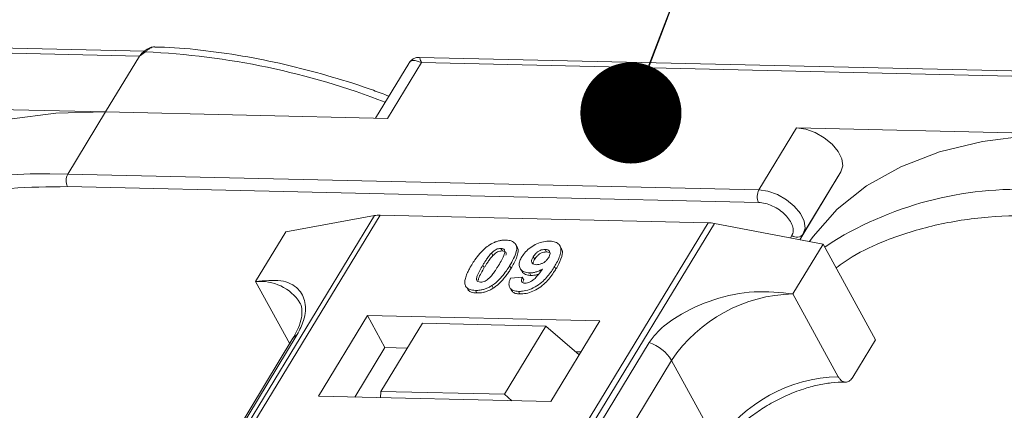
# Model space of a CAD drawing. Header units: millimetres. Extents: x 506 to 1981, y 649 to 1682.
# Tile 81 of 86: x 1728 to 1776, y 1475 to 1494. Entities that reach past the tile are written whole.
import ezdxf

# ---------------------------------------------------------------- set-up
doc = ezdxf.new("R2010")
doc.units = ezdxf.units.MM
doc.styles.get("Standard").update_dxf_attribs({"font": '仿宋_GB2312.ttf', "width": 0.8})
doc.dimstyles.new('ISO-25.1', dxfattribs={"dimtxt": 6, "dimasz": 5, "dimexe": 3.5, "dimexo": 0.625, "dimgap": 1.5, "dimtad": 1, "dimtoh": 1, "dimtxsty": 'Standard', "dimcen": 2.5, "dimadec": 0, "dimazin": 0, "dimtfac": 1, "dimtmove": 0, "dimatfit": 3, "dimfxl": 0, "dimarcsym": 0})

msp = doc.modelspace()

# ---------------------------------------------------------------- linework, layer by layer
at = {"color": 7, "linetype": 'Continuous', "lineweight": 15}
for p, q in [((1733.826, 1492.741), (1699.29, 1493.534)), ((1699.387, 1493.274), (1733.57, 1492.489)), ((1733.869, 1492.7), (1733.57, 1492.489)), ((1733.57, 1492.489), (1731.889, 1489.727)), ((1745.833, 1489.407), (1747.513, 1492.169)), ((1781.953, 1491.637), (1747.416, 1492.429)), ((1747.513, 1492.169), (1781.697, 1491.385)), ((1746.887, 1492.132), (1745.238, 1489.421)), ((1731.889, 1489.727), (1717.946, 1490.047)), ((1730.022, 1486.658), (1731.889, 1489.727)), ((1731.889, 1489.727), (1745.833, 1489.407)), ((1766.072, 1488.943), (1764.205, 1485.874)), ((1780.016, 1488.623), (1766.072, 1488.943)), ((1730.022, 1486.658), (1729.134, 1486.664)), ((1764.205, 1485.874), (1730.022, 1486.658)), ((1768.266, 1486.767), (1766.223, 1483.409)), ((1766.398, 1483.698), (1768.266, 1486.767)), ((1730.007, 1486.036), (1764.191, 1485.252)), ((1745.186, 1484.602), (1723.505, 1448.972)), ((1723.775, 1448.966), (1745.471, 1484.623)), ((1740.808, 1483.796), (1745.186, 1484.602)), ((1745.471, 1484.623), (1761.688, 1484.251)), ((1761.688, 1484.251), (1739.991, 1448.594)), ((1740.324, 1448.586), (1762.004, 1484.216)), ((1762.004, 1484.216), (1767.386, 1483.186)), ((1740.808, 1483.796), (1739.314, 1481.341)), ((1765.836, 1483.62), (1765.761, 1483.497)), ((1766.222, 1483.409), (1766.398, 1483.698)), ((1751.447, 1482.983), (1751.516, 1482.857)), ((1752.245, 1483.053), (1752.176, 1483.179)), ((1753.702, 1482.806), (1753.633, 1482.933)), ((1754.432, 1482.988), (1754.363, 1483.114)), ((1765.892, 1480.731), (1767.386, 1483.186)), ((1767.386, 1483.186), (1769.972, 1478.459)), ((1767.834, 1483.296), (1767.467, 1483.039)), ((1750.975, 1482.749), (1751.044, 1482.623)), ((1753.047, 1482.573), (1753.116, 1482.447)), ((1753.702, 1482.806), (1753.829, 1482.781)), ((1750.553, 1482.158), (1750.622, 1482.032)), ((1751.946, 1481.997), (1751.877, 1482.123)), ((1752.393, 1481.994), (1752.462, 1481.867)), ((1754.169, 1481.967), (1754.1, 1482.093)), ((1751.918, 1481.515), (1752.502, 1481.554)), ((1752.502, 1481.554), (1752.571, 1481.428)), ((1752.858, 1481.769), (1752.927, 1481.643)), ((1739.314, 1481.341), (1740.997, 1478.266)), ((1749.758, 1481.042), (1749.827, 1480.916)), ((1750.99, 1481.14), (1751.059, 1481.013)), ((1751.882, 1481.049), (1751.951, 1480.923)), ((1750.183, 1480.905), (1750.252, 1480.779)), ((1752.316, 1480.856), (1752.385, 1480.73)), ((1768.133, 1476.634), (1765.892, 1480.731)), ((1744.845, 1479.658), (1742.418, 1475.669)), ((1756.338, 1479.395), (1744.845, 1479.658)), ((1744.845, 1479.658), (1745.708, 1478.083)), ((1747.568, 1479.285), (1745.514, 1475.909)), ((1753.673, 1479.145), (1747.568, 1479.285)), ((1751.619, 1475.769), (1753.673, 1479.145)), ((1753.673, 1479.145), (1755.318, 1477.718)), ((1753.911, 1475.405), (1756.338, 1479.395)), ((1741.161, 1478.536), (1725.848, 1453.37)), ((1726.062, 1453.557), (1741.375, 1478.723)), ((1758.779, 1478.323), (1743.466, 1453.158)), ((1745.708, 1478.083), (1744.214, 1475.628)), ((1746.821, 1478.057), (1745.708, 1478.083)), ((1768.852, 1476.617), (1769.972, 1478.459)), ((1755.404, 1477.86), (1755.147, 1477.866)), ((1744.574, 1452.28), (1759.887, 1477.446)), ((1762.129, 1473.349), (1759.887, 1477.446)), ((1742.418, 1475.669), (1753.911, 1475.405)), ((1745.514, 1475.909), (1745.49, 1475.598)), ((1751.619, 1475.769), (1745.514, 1475.909)), ((1751.987, 1475.449), (1751.619, 1475.769))]:
    msp.add_line(p, q, dxfattribs=at)
at = {"color": 7, "linetype": 'Continuous', "lineweight": 15, "flags": 128}
for points in [[(1733.869, 1492.7), (1733.852, 1492.71), (1733.838, 1492.718), (1733.824, 1492.722), (1733.813, 1492.724), (1733.804, 1492.724), (1733.796, 1492.72), (1733.791, 1492.714), (1733.788, 1492.705)], [(1731.889, 1489.727), (1729.437, 1489.669), (1727.139, 1489.38), (1725.019, 1488.864), (1723.101, 1488.126), (1721.405, 1487.174), (1719.952, 1486.019), (1718.755, 1484.672), (1718.576, 1484.422)], [(1768.266, 1486.767), (1768.354, 1487.059), (1768.306, 1487.404), (1768.124, 1487.773), (1767.825, 1488.134), (1767.435, 1488.456), (1766.987, 1488.712), (1766.519, 1488.879), (1766.072, 1488.943)], [(1780.016, 1488.623), (1777.564, 1488.565), (1775.265, 1488.276), (1773.145, 1487.76), (1771.227, 1487.022), (1769.532, 1486.07), (1768.078, 1484.914), (1766.882, 1483.568), (1766.702, 1483.317)], [(1766.398, 1483.698), (1766.487, 1483.99), (1766.438, 1484.335), (1766.257, 1484.704), (1765.958, 1485.065), (1765.568, 1485.387), (1765.119, 1485.643), (1764.652, 1485.81), (1764.205, 1485.874)]]:
    msp.add_lwpolyline(points, dxfattribs=at)
at = {"color": 7, "linetype": 'Continuous', "lineweight": 15}
for centre, radius, start, end in [((1732.174, 1455.132), 37.606, 68.8867, 87.4164), ((1728.586, 1469.487), 17.186, 88.173, 122.2769), ((1730.615, 1486.333), 0.676, 151.2883, 206.0774), ((1764.798, 1485.549), 0.676, 151.2883, 206.0774), ((1777.065, 1468.283), 17.623, 85.8654, 121.5842), ((1745.431, 1483.22), 1.404, 88.3644, 100.0749), ((1761.636, 1482.328), 1.923, 78.9596, 88.4511), ((1766.077, 1483.946), 0.406, 233.4992, 322.3259), ((1739.555, 1479.033), 2.32, 32.7281, 95.9449), ((1766.06, 1473.294), 7.439, 91.2925, 146.0732), ((1741.573, 1478.279), 0.486, 114.0472, 148.0355), ((1758.137, 1476.374), 2.052, 31.4947, 71.765), ((1768.301, 1469.197), 7.439, 91.2925, 146.0732)]:
    msp.add_arc(centre, radius, start, end, dxfattribs=at)
msp.add_open_spline([(1733.57, 1492.489), (1733.603, 1492.537), (1733.668, 1492.632), (1733.748, 1492.681), (1733.788, 1492.705)], degree=3, dxfattribs=at)
for points, knots in [([(1733.803, 1492.724), (1733.79, 1492.714), (1733.765, 1492.696), (1733.739, 1492.676), (1733.727, 1492.667)], [0, 0, 0, 0, 0.518796, 1, 1, 1, 1]), ([(1734.284, 1492.943), (1734.24, 1492.94), (1734.146, 1492.933), (1733.977, 1492.86), (1733.865, 1492.773), (1733.796, 1492.72)], [0, 0, 0, 0, 0.2496368, 0.538323, 1, 1, 1, 1]), ([(1734.325, 1492.943), (1734.321, 1492.944), (1734.281, 1492.956), (1734.2, 1492.933), (1734.087, 1492.884), (1733.977, 1492.802), (1733.903, 1492.732), (1733.869, 1492.7)], [0, 0, 0, 0, 0.0330436, 0.2854264, 0.5318753, 0.785768, 1, 1, 1, 1]), ([(1745.901, 1490.511), (1745.646, 1490.609), (1744.712, 1490.966), (1743.078, 1491.478), (1741.002, 1492.037), (1738.909, 1492.475), (1736.834, 1492.774), (1735.298, 1492.927), (1734.482, 1492.932), (1734.324, 1492.933)], [0, 0, 0, 0, 0.0642572, 0.235538, 0.4114542, 0.5906981, 0.772379, 0.9558843, 1, 1, 1, 1]), ([(1747.513, 1492.169), (1747.374, 1492.226), (1747.157, 1492.313), (1746.962, 1492.246), (1746.891, 1492.132), (1746.859, 1492.08)], [0, 0, 0, 0, 0.4984129, 0.772928, 1, 1, 1, 1]), ([(1747.414, 1492.429), (1747.35, 1492.425), (1747.24, 1492.419), (1747.057, 1492.334), (1746.973, 1492.238), (1746.927, 1492.185)], [0, 0, 0, 0, 0.389383, 0.666862, 1, 1, 1, 1]), ([(1747.415, 1492.423), (1747.415, 1492.425), (1747.414, 1492.449), (1747.437, 1492.366), (1747.488, 1492.235), (1747.513, 1492.169)], [0, 0, 0, 0, 0.044603, 0.521109, 1, 1, 1, 1]), ([(1719.697, 1483.491), (1719.92, 1483.649), (1720.628, 1484.154), (1722.217, 1484.878), (1724.473, 1485.583), (1727.137, 1486.012), (1729.06, 1486.028), (1730.007, 1486.036)], [0, 0, 0, 0, 0.088375, 0.281114, 0.527622, 0.767417, 1, 1, 1, 1]), ([(1764.191, 1485.252), (1764.298, 1485.242), (1764.518, 1485.221), (1764.879, 1485.089), (1765.222, 1484.894), (1765.516, 1484.65), (1765.743, 1484.377), (1765.882, 1484.095), (1765.924, 1483.827), (1765.865, 1483.688), (1765.836, 1483.62)], [0, 0, 0, 0, 0.12225, 0.25, 0.37775, 0.5, 0.62225, 0.75, 0.87775, 1, 1, 1, 1]), ([(1778.307, 1484.617), (1777.374, 1484.609), (1775.48, 1484.593), (1772.857, 1484.17), (1770.633, 1483.477), (1769.022, 1482.737), (1768.284, 1482.209), (1768.023, 1482.022)], [0, 0, 0, 0, 0.228681, 0.464455, 0.706869, 0.896356, 1, 1, 1, 1]), ([(1750.001, 1482.171), (1750.052, 1482.253), (1750.169, 1482.439), (1750.419, 1482.763), (1750.677, 1483.02), (1750.869, 1483.144), (1750.889, 1483.158)], [0, 0, 0, 0, 0.236731, 0.537555, 0.949668, 1, 1, 1, 1]), ([(1750.889, 1483.158), (1750.94, 1483.188), (1751.043, 1483.249), (1751.207, 1483.317), (1751.374, 1483.365), (1751.51, 1483.385), (1751.617, 1483.392), (1751.67, 1483.392), (1751.696, 1483.392)], [0, 0, 0, 0, 0.193776, 0.3936, 0.587864, 0.788908, 0.894169, 1, 1, 1, 1]), ([(1750.975, 1482.749), (1751.018, 1482.791), (1751.087, 1482.859), (1751.212, 1482.935), (1751.326, 1482.974), (1751.403, 1482.982), (1751.443, 1482.983), (1751.447, 1482.983)], [0, 0, 0, 0, 0.334804, 0.542561, 0.750382, 0.970721, 1, 1, 1, 1]), ([(1751.447, 1482.983), (1751.486, 1482.978), (1751.556, 1482.971), (1751.622, 1482.921), (1751.648, 1482.829), (1751.614, 1482.659), (1751.492, 1482.418), (1751.382, 1482.234), (1751.327, 1482.141)], [0, 0, 0, 0, 0.1046136, 0.1888141, 0.2735119, 0.444127, 0.7194809, 1, 1, 1, 1]), ([(1751.696, 1483.392), (1751.79, 1483.383), (1751.977, 1483.366), (1752.156, 1483.239), (1752.242, 1483.054), (1752.198, 1482.682), (1752.013, 1482.36), (1751.877, 1482.123)], [0, 0, 0, 0, 0.147566, 0.296688, 0.431278, 0.580404, 1, 1, 1, 1]), ([(1751.946, 1481.997), (1751.994, 1482.079), (1752.144, 1482.334), (1752.289, 1482.672), (1752.311, 1482.95), (1752.25, 1483.025), (1752.233, 1483.046)], [0, 0, 0, 0, 0.220552, 0.687786, 0.91457, 1, 1, 1, 1]), ([(1752.48, 1482.562), (1752.536, 1482.644), (1752.648, 1482.81), (1752.909, 1483.04), (1753.221, 1483.217), (1753.56, 1483.33), (1753.764, 1483.338), (1753.871, 1483.342)], [0, 0, 0, 0, 0.197927, 0.397728, 0.597413, 0.790584, 1, 1, 1, 1]), ([(1753.047, 1482.573), (1753.082, 1482.627), (1753.139, 1482.711), (1753.259, 1482.82), (1753.378, 1482.884), (1753.508, 1482.927), (1753.588, 1482.931), (1753.633, 1482.933)], [0, 0, 0, 0, 0.2913202, 0.4655393, 0.6416315, 0.798664, 1, 1, 1, 1]), ([(1753.633, 1482.933), (1753.679, 1482.927), (1753.772, 1482.916), (1753.853, 1482.841), (1753.886, 1482.742), (1753.859, 1482.629), (1753.818, 1482.555), (1753.799, 1482.521)], [0, 0, 0, 0, 0.207955, 0.420406, 0.62732, 0.827707, 1, 1, 1, 1]), ([(1753.871, 1483.342), (1753.964, 1483.333), (1754.151, 1483.316), (1754.334, 1483.185), (1754.43, 1482.993), (1754.402, 1482.661), (1754.251, 1482.348), (1754.121, 1482.13), (1754.1, 1482.093)], [0, 0, 0, 0, 0.148288, 0.2977445, 0.4437132, 0.6077915, 0.9347078, 1, 1, 1, 1]), ([(1754.169, 1481.967), (1754.217, 1482.049), (1754.362, 1482.297), (1754.49, 1482.63), (1754.498, 1482.894), (1754.435, 1482.966), (1754.421, 1482.981)], [0, 0, 0, 0, 0.227122, 0.68486, 0.934898, 1, 1, 1, 1]), ([(1750.553, 1482.158), (1750.579, 1482.199), (1750.629, 1482.281), (1750.701, 1482.392), (1750.768, 1482.491), (1750.831, 1482.577), (1750.898, 1482.664), (1750.949, 1482.721), (1750.975, 1482.749)], [0, 0, 0, 0, 0.205942, 0.411959, 0.558149, 0.704502, 0.851801, 1, 1, 1, 1]), ([(1750.622, 1482.032), (1750.648, 1482.073), (1750.698, 1482.155), (1750.77, 1482.266), (1750.837, 1482.365), (1750.9, 1482.451), (1750.967, 1482.538), (1751.018, 1482.595), (1751.044, 1482.623)], [0, 0, 0, 0, 0.2059417, 0.4119594, 0.558149, 0.7045024, 0.8518015, 1, 1, 1, 1]), ([(1751.044, 1482.623), (1751.087, 1482.665), (1751.156, 1482.733), (1751.281, 1482.809), (1751.395, 1482.847), (1751.472, 1482.856), (1751.512, 1482.857), (1751.516, 1482.857)], [0, 0, 0, 0, 0.334804, 0.542561, 0.750382, 0.970721, 1, 1, 1, 1]), ([(1751.516, 1482.857), (1751.555, 1482.852), (1751.625, 1482.845), (1751.69, 1482.795), (1751.713, 1482.728), (1751.701, 1482.674), (1751.695, 1482.648)], [0, 0, 0, 0, 0.293658, 0.530016, 0.767769, 1, 1, 1, 1]), ([(1752.858, 1481.769), (1752.766, 1481.779), (1752.579, 1481.799), (1752.408, 1481.937), (1752.33, 1482.13), (1752.363, 1482.349), (1752.445, 1482.498), (1752.48, 1482.562)], [0, 0, 0, 0, 0.2101886, 0.4217733, 0.6236035, 0.8370344, 1, 1, 1, 1]), ([(1753.201, 1482.176), (1753.154, 1482.181), (1753.068, 1482.19), (1752.986, 1482.25), (1752.955, 1482.333), (1752.975, 1482.445), (1753.02, 1482.525), (1753.047, 1482.573)], [0, 0, 0, 0, 0.213937, 0.398075, 0.583091, 0.751666, 1, 1, 1, 1]), ([(1753.034, 1482.226), (1753.036, 1482.252), (1753.043, 1482.322), (1753.088, 1482.399), (1753.116, 1482.447)], [0, 0, 0, 0, 0.366323, 1, 1, 1, 1]), ([(1753.116, 1482.447), (1753.151, 1482.5), (1753.208, 1482.585), (1753.328, 1482.694), (1753.447, 1482.758), (1753.577, 1482.801), (1753.657, 1482.804), (1753.702, 1482.806)], [0, 0, 0, 0, 0.29132, 0.465539, 0.641632, 0.798664, 1, 1, 1, 1]), ([(1753.799, 1482.521), (1753.766, 1482.472), (1753.711, 1482.391), (1753.586, 1482.288), (1753.459, 1482.223), (1753.324, 1482.18), (1753.242, 1482.178), (1753.201, 1482.176)], [0, 0, 0, 0, 0.267394, 0.447214, 0.627122, 0.813065, 1, 1, 1, 1]), ([(1749.679, 1481.173), (1749.671, 1481.207), (1749.655, 1481.275), (1749.666, 1481.422), (1749.716, 1481.613), (1749.806, 1481.82), (1749.904, 1482.007), (1749.969, 1482.116), (1750.001, 1482.171)], [0, 0, 0, 0, 0.1184406, 0.2393457, 0.4595932, 0.6849248, 0.8422399, 1, 1, 1, 1]), ([(1750.432, 1481.314), (1750.386, 1481.321), (1750.312, 1481.33), (1750.253, 1481.387), (1750.235, 1481.482), (1750.271, 1481.652), (1750.396, 1481.892), (1750.501, 1482.069), (1750.553, 1482.158)], [0, 0, 0, 0, 0.12537, 0.20229, 0.279179, 0.464758, 0.730582, 1, 1, 1, 1]), ([(1750.325, 1481.4), (1750.329, 1481.433), (1750.344, 1481.55), (1750.468, 1481.767), (1750.571, 1481.943), (1750.622, 1482.032)], [0, 0, 0, 0, 0.166989, 0.580698, 1, 1, 1, 1]), ([(1751.327, 1482.141), (1751.302, 1482.1), (1751.251, 1482.018), (1751.18, 1481.907), (1751.112, 1481.808), (1751.049, 1481.721), (1750.982, 1481.633), (1750.93, 1481.576), (1750.904, 1481.548)], [0, 0, 0, 0, 0.20527, 0.410616, 0.55715, 0.703844, 0.851471, 1, 1, 1, 1]), ([(1751.877, 1482.123), (1751.825, 1482.041), (1751.708, 1481.855), (1751.464, 1481.538), (1751.207, 1481.282), (1751.018, 1481.158), (1750.99, 1481.14)], [0, 0, 0, 0, 0.237281, 0.538591, 0.932677, 1, 1, 1, 1]), ([(1751.059, 1481.013), (1751.107, 1481.046), (1751.205, 1481.112), (1751.368, 1481.251), (1751.541, 1481.429), (1751.701, 1481.63), (1751.835, 1481.821), (1751.909, 1481.938), (1751.946, 1481.997)], [0, 0, 0, 0, 0.118595, 0.239509, 0.447458, 0.659935, 0.829685, 1, 1, 1, 1]), ([(1754.1, 1482.093), (1754.048, 1482.012), (1753.892, 1481.765), (1753.619, 1481.426), (1753.229, 1481.118), (1752.867, 1480.938), (1752.55, 1480.86), (1752.378, 1480.857), (1752.316, 1480.856)], [0, 0, 0, 0, 0.142337, 0.429127, 0.589943, 0.751205, 0.909895, 1, 1, 1, 1]), ([(1752.385, 1480.73), (1752.486, 1480.734), (1752.688, 1480.742), (1753.023, 1480.851), (1753.353, 1481.029), (1753.73, 1481.344), (1753.983, 1481.673), (1754.131, 1481.907), (1754.169, 1481.967)], [0, 0, 0, 0, 0.14324, 0.28761, 0.430449, 0.591135, 0.89544, 1, 1, 1, 1]), ([(1752.636, 1481.264), (1752.677, 1481.266), (1752.759, 1481.271), (1752.905, 1481.329), (1753.069, 1481.431), (1753.283, 1481.652), (1753.413, 1481.836), (1753.503, 1481.963)], [0, 0, 0, 0, 0.112015, 0.224355, 0.367768, 0.565827, 1, 1, 1, 1]), ([(1753.503, 1481.963), (1753.451, 1481.934), (1753.347, 1481.875), (1753.208, 1481.823), (1753.098, 1481.793), (1753.017, 1481.778), (1752.936, 1481.77), (1752.884, 1481.77), (1752.858, 1481.769)], [0, 0, 0, 0, 0.2434912, 0.4962659, 0.6182099, 0.7417038, 0.8701584, 1, 1, 1, 1]), ([(1750.904, 1481.548), (1750.861, 1481.506), (1750.792, 1481.438), (1750.668, 1481.363), (1750.556, 1481.324), (1750.478, 1481.315), (1750.438, 1481.314), (1750.432, 1481.314)], [0, 0, 0, 0, 0.333678, 0.540413, 0.747264, 0.961209, 1, 1, 1, 1]), ([(1752.316, 1480.856), (1752.223, 1480.865), (1752.054, 1480.882), (1751.896, 1480.999), (1751.827, 1481.174), (1751.856, 1481.359), (1751.904, 1481.482), (1751.918, 1481.515)], [0, 0, 0, 0, 0.242788, 0.438865, 0.634801, 0.900936, 1, 1, 1, 1]), ([(1752.502, 1481.554), (1752.481, 1481.505), (1752.45, 1481.429), (1752.461, 1481.339), (1752.507, 1481.29), (1752.572, 1481.268), (1752.618, 1481.265), (1752.636, 1481.264)], [0, 0, 0, 0, 0.344714, 0.529059, 0.714209, 0.892196, 1, 1, 1, 1]), ([(1752.474, 1481.874), (1752.487, 1481.844), (1752.529, 1481.75), (1752.69, 1481.664), (1752.857, 1481.65), (1752.927, 1481.643)], [0, 0, 0, 0, 0.20752, 0.66568, 1, 1, 1, 1]), ([(1752.927, 1481.643), (1752.977, 1481.644), (1753.077, 1481.646), (1753.21, 1481.676), (1753.288, 1481.703), (1753.31, 1481.711)], [0, 0, 0, 0, 0.409454, 0.83528, 1, 1, 1, 1]), ([(1741.375, 1478.723), (1741.493, 1478.957), (1741.794, 1479.557), (1741.807, 1480.352), (1741.451, 1481.057), (1740.637, 1481.472), (1739.754, 1481.385), (1739.314, 1481.341)], [0, 0, 0, 0, 0.1257134, 0.3212757, 0.5244662, 0.763484, 1, 1, 1, 1]), ([(1750.183, 1480.905), (1750.136, 1480.908), (1750.041, 1480.913), (1749.915, 1480.943), (1749.807, 1480.994), (1749.74, 1481.057), (1749.7, 1481.119), (1749.686, 1481.155), (1749.679, 1481.173)], [0, 0, 0, 0, 0.192635, 0.388697, 0.582015, 0.783044, 0.890959, 1, 1, 1, 1]), ([(1750.99, 1481.14), (1750.939, 1481.109), (1750.836, 1481.048), (1750.672, 1480.98), (1750.505, 1480.932), (1750.37, 1480.912), (1750.262, 1480.905), (1750.21, 1480.905), (1750.183, 1480.905)], [0, 0, 0, 0, 0.193769, 0.393564, 0.587886, 0.789131, 0.894283, 1, 1, 1, 1]), ([(1750.252, 1480.779), (1750.301, 1480.779), (1750.399, 1480.78), (1750.558, 1480.803), (1750.724, 1480.848), (1750.864, 1480.905), (1750.976, 1480.963), (1751.031, 1480.997), (1751.059, 1481.013)], [0, 0, 0, 0, 0.193594, 0.390501, 0.584817, 0.78683, 0.892868, 1, 1, 1, 1]), ([(1752.531, 1481.287), (1752.534, 1481.313), (1752.538, 1481.358), (1752.561, 1481.407), (1752.571, 1481.428)], [0, 0, 0, 0, 0.569737, 1, 1, 1, 1]), ([(1749.831, 1480.919), (1749.843, 1480.905), (1749.878, 1480.866), (1749.97, 1480.822), (1750.075, 1480.794), (1750.173, 1480.783), (1750.226, 1480.78), (1750.252, 1480.779)], [0, 0, 0, 0, 0.143925, 0.415852, 0.697483, 0.848301, 1, 1, 1, 1]), ([(1751.954, 1480.926), (1751.99, 1480.878), (1752.059, 1480.786), (1752.233, 1480.739), (1752.347, 1480.732), (1752.385, 1480.73)], [0, 0, 0, 0, 0.415852, 0.802138, 1, 1, 1, 1]), ([(1765.892, 1480.731), (1765.261, 1480.8), (1764, 1480.936), (1761.954, 1480.512), (1760.32, 1479.763), (1759.257, 1478.976), (1758.908, 1478.5), (1758.779, 1478.323)], [0, 0, 0, 0, 0.249096, 0.498243, 0.745205, 0.90541, 1, 1, 1, 1]), ([(1741.498, 1480.285), (1741.51, 1480.27), (1741.578, 1480.177), (1741.615, 1479.973), (1741.598, 1479.568), (1741.464, 1479.087), (1741.258, 1478.716), (1741.158, 1478.535)], [0, 0, 0, 0, 0.054359, 0.333223, 0.559722, 0.78604, 1, 1, 1, 1]), ([(1768.852, 1476.617), (1768.806, 1476.555), (1768.714, 1476.431), (1768.543, 1476.356), (1768.371, 1476.377), (1768.229, 1476.481), (1768.161, 1476.59), (1768.133, 1476.634)], [0, 0, 0, 0, 0.2146939, 0.4293877, 0.6440816, 0.8587754, 1, 1, 1, 1]), ([(1764.917, 1475.383), (1765.267, 1475.559), (1765.759, 1475.805), (1766.497, 1476.064), (1767.111, 1476.234), (1767.794, 1476.344), (1768.26, 1476.385), (1768.469, 1476.366), (1768.484, 1476.365)], [0, 0, 0, 0, 0.288391, 0.40474, 0.594322, 0.785544, 0.984773, 1, 1, 1, 1]), ([(1762.178, 1472.91), (1762.227, 1472.995), (1762.397, 1473.294), (1762.804, 1473.773), (1763.331, 1474.286), (1763.886, 1474.735), (1764.413, 1475.097), (1764.782, 1475.306), (1764.917, 1475.383)], [0, 0, 0, 0, 0.097286, 0.340622, 0.525469, 0.686972, 0.885597, 1, 1, 1, 1])]:
    msp.add_open_spline(points, degree=3, knots=knots, dxfattribs=at)

# ---------------------------------------------------------------- leaders
at = {"color": 5, "lineweight": 9}
msp.add_leader([(1757.875, 1489.679), (1769.833, 1520.849), (1779.158, 1520.849)], dimstyle='ISO-25.1', override={"dimgap": 1.5, "dimtad": 0, "dimldrblk": 'Dot'}, dxfattribs=at)

doc.saveas('drawing.dxf')
